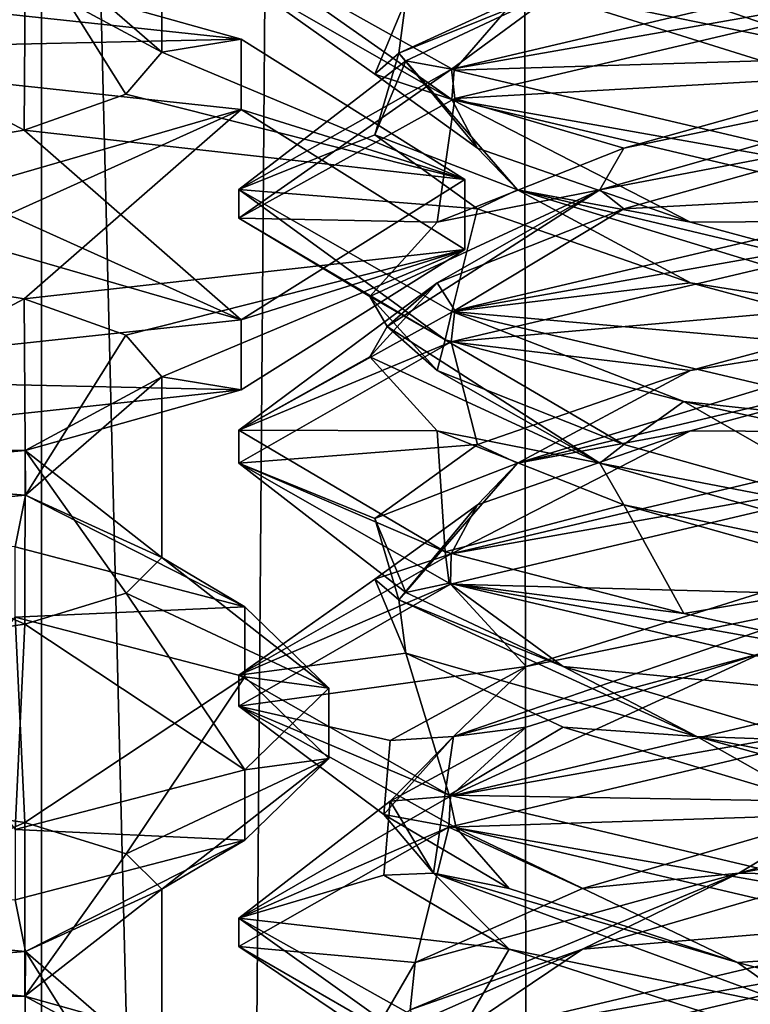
# Model space of a CAD drawing. Header units: millimetres. Extents: x -18.9 to 18.9, y -8.8 to 39.
# Tile 101 of 256: x 8 to 9.5, y 4.8 to 6.9. Entities that reach past the tile are written whole.
import ezdxf

# ---------------------------------------------------------------- set-up
doc = ezdxf.new("R2010")
doc.units = ezdxf.units.MM
doc.header["$LTSCALE"] = 41.718519
for name, color, linetype in [('1', 7, 'CONTINUOUS'), ('15', 7, 'CONTINUOUS'), ('1544', 7, 'CONTINUOUS'), ('1545', 7, 'CONTINUOUS'), ('1594', 7, 'CONTINUOUS'), ('1596', 7, 'CONTINUOUS'), ('1598', 7, 'CONTINUOUS'), ('1600', 7, 'CONTINUOUS'), ('1602', 7, 'CONTINUOUS'), ('1604', 7, 'CONTINUOUS'), ('1612', 7, 'CONTINUOUS'), ('1616', 7, 'CONTINUOUS'), ('1853', 7, 'CONTINUOUS'), ('1862', 7, 'CONTINUOUS'), ('1863', 7, 'CONTINUOUS'), ('1864', 7, 'CONTINUOUS'), ('1874', 7, 'CONTINUOUS'), ('1875', 7, 'CONTINUOUS'), ('1876', 7, 'CONTINUOUS'), ('1886', 7, 'CONTINUOUS'), ('1887', 7, 'CONTINUOUS'), ('1888', 7, 'CONTINUOUS'), ('1907', 7, 'CONTINUOUS'), ('1908', 7, 'CONTINUOUS'), ('1909', 7, 'CONTINUOUS'), ('7', 7, 'CONTINUOUS'), ('8', 7, 'CONTINUOUS')]:
    doc.layers.add(name, color=color, linetype=linetype)

msp = doc.modelspace()

# ---------------------------------------------------------------- linework, layer by layer
at = {"layer": '1', "color": 7, "linetype": 'Continuous'}
for points in [[(4.2931, 26.4, -16.8621), (9.0291, 26.4, -14.874), (6.4071, -3.5, -16.1774), (4.2931, 26.4, -16.8621)], [(6.4071, -3.5, -16.1774), (9.0291, 26.4, -14.874), (9.0598, -3.5, -14.8553), (6.4071, -3.5, -16.1774)], [(9.0291, 26.4, -14.874), (12.9799, 26.4, -11.588), (9.0598, -3.5, -14.8553), (9.0291, 26.4, -14.874)], [(9.0598, -3.5, -14.8553), (12.9799, 26.4, -11.588), (11.4495, -3.5, -13.1023), (9.0598, -3.5, -14.8553)]]:
    msp.add_3dface(points, dxfattribs=at)
at = {"layer": '15', "color": 7, "linetype": 'Continuous'}
for points in [[(9.3355, 27.7834, 14.6836), (10.7441, -3.5, 13.6867), (9.3538, 28.967, 14.672), (9.3355, 27.7834, 14.6836)], [(9.3538, 28.967, 14.672), (10.7441, -3.5, 13.6867), (10.0229, 28.967, 14.2233), (9.3538, 28.967, 14.672)], [(9.3172, 26.6, 14.6952), (10.7441, -3.5, 13.6867), (9.3355, 27.7834, 14.6836), (9.3172, 26.6, 14.6952)], [(9.1871, 26.4658, 14.7769), (10.7441, -3.5, 13.6867), (9.3172, 26.6, 14.6952), (9.1871, 26.4658, 14.7769)], [(9.1731, 26.4554, 14.7856), (10.7441, -3.5, 13.6867), (9.1871, 26.4658, 14.7769), (9.1731, 26.4554, 14.7856)], [(9.021, 26.4, 14.8789), (10.7441, -3.5, 13.6867), (9.1731, 26.4554, 14.7856), (9.021, 26.4, 14.8789)], [(5.9019, -3.5, 16.3685), (9.021, 26.4, 14.8789), (3.603, 26.4, 17.0228), (5.9019, -3.5, 16.3685)], [(5.9019, -3.5, 16.3685), (10.7441, -3.5, 13.6867), (9.021, 26.4, 14.8789), (5.9019, -3.5, 16.3685)]]:
    msp.add_3dface(points, dxfattribs=at)
at = {"layer": '1544', "color": 7, "linetype": 'Continuous'}
for points in [[(8.3, 7.1576, -12.2082), (8.3, 6.7849, -12.2082), (8.0178, 6.937, -12.8839), (8.3, 7.1576, -12.2082)], [(7.7083, 6.3265, -13.0881), (8.0161, 6.2761, -12.8856), (7.35, 5.9215, -13.1582), (7.7083, 6.3265, -13.0881)], [(7.35, 5.9215, -13.1582), (8.0161, 6.2761, -12.8856), (8.019, 5.8707, -12.8826), (7.35, 5.9215, -13.1582)], [(8.0161, 6.2761, -12.8856), (8.2256, 6.2014, -12.5768), (8.019, 5.8707, -12.8826), (8.0161, 6.2761, -12.8856)], [(8.2256, 6.2014, -12.5768), (8.3, 6.1151, -12.2082), (8.019, 5.8707, -12.8826), (8.2256, 6.2014, -12.5768)], [(8.3, 6.1151, -12.2082), (8.3, 5.7424, -12.2082), (8.019, 5.8707, -12.8826), (8.3, 6.1151, -12.2082)], [(7.35, 4.897, -13.1582), (7.7094, 5.2397, -13.0876), (8.0174, 5.1954, -12.8843), (7.35, 4.897, -13.1582)], [(8.0176, 4.837, -12.884), (7.35, 4.897, -13.1582), (8.0174, 5.1954, -12.8843), (8.0176, 4.837, -12.884)], [(8.0176, 4.837, -12.884), (8.0174, 5.1954, -12.8843), (8.2261, 5.131, -12.5756), (8.0176, 4.837, -12.884)], [(8.0176, 4.837, -12.884), (8.2261, 5.131, -12.5756), (8.3, 5.0576, -12.2082), (8.0176, 4.837, -12.884)], [(8.3, 4.6849, -12.2082), (8.0176, 4.837, -12.884), (8.3, 5.0576, -12.2082), (8.3, 4.6849, -12.2082)]]:
    msp.add_3dface(points, dxfattribs=at)
at = {"layer": '1545', "color": 7, "linetype": 'Continuous'}
for points in [[(8.3, 7.1576, -12.2082), (8.019, 7.0293, -11.5337), (8.3, 6.7849, -12.2082), (8.3, 7.1576, -12.2082)], [(8.019, 7.0293, -11.5337), (7.35, 6.9785, -11.2582), (8.0161, 6.6239, -11.5308), (8.019, 7.0293, -11.5337)], [(8.019, 7.0293, -11.5337), (8.0161, 6.6239, -11.5308), (8.2255, 6.6986, -11.8395), (8.019, 7.0293, -11.5337)], [(8.019, 7.0293, -11.5337), (8.2255, 6.6986, -11.8395), (8.3, 6.7849, -12.2082), (8.019, 7.0293, -11.5337)], [(7.35, 6.9785, -11.2582), (7.7082, 6.5735, -11.3283), (8.0161, 6.6239, -11.5308), (7.35, 6.9785, -11.2582)], [(8.3, 6.1151, -12.2082), (8.0178, 5.963, -11.5325), (8.3, 5.7424, -12.2082), (8.3, 6.1151, -12.2082)], [(8.0178, 5.963, -11.5325), (7.35, 5.903, -11.2582), (8.0174, 5.6046, -11.5321), (8.0178, 5.963, -11.5325)], [(8.0178, 5.963, -11.5325), (8.0174, 5.6046, -11.5321), (8.2261, 5.669, -11.8408), (8.0178, 5.963, -11.5325)], [(8.0178, 5.963, -11.5325), (8.2261, 5.669, -11.8408), (8.3, 5.7424, -12.2082), (8.0178, 5.963, -11.5325)], [(7.35, 5.903, -11.2582), (7.7093, 5.5603, -11.3288), (8.0174, 5.6046, -11.5321), (7.35, 5.903, -11.2582)], [(8.3, 4.6849, -12.2082), (8.3, 5.0576, -12.2082), (8.0185, 4.9292, -11.5332), (8.3, 4.6849, -12.2082)], [(7.35, 4.8785, -11.2582), (8.0159, 4.5239, -11.5306), (8.0185, 4.9292, -11.5332), (7.35, 4.8785, -11.2582)], [(8.0159, 4.5239, -11.5306), (8.2256, 4.5986, -11.8396), (8.0185, 4.9292, -11.5332), (8.0159, 4.5239, -11.5306)], [(8.2256, 4.5986, -11.8396), (8.3, 4.6849, -12.2082), (8.0185, 4.9292, -11.5332), (8.2256, 4.5986, -11.8396)], [(7.7081, 4.4735, -11.3283), (8.0159, 4.5239, -11.5306), (7.35, 4.8785, -11.2582), (7.7081, 4.4735, -11.3283)]]:
    msp.add_3dface(points, dxfattribs=at)
at = {"layer": '1594', "color": 7, "linetype": 'Continuous'}
for points in [[(7.9975, 5.764, -13.2716), (8.4715, 5.6408, -12.8139), (7.9975, 5.6191, -13.3106), (7.9975, 5.764, -13.2716)], [(8.4715, 5.6408, -12.8139), (8.4715, 5.4959, -12.8529), (7.9975, 5.6191, -13.3106), (8.4715, 5.6408, -12.8139)], [(8.4715, 5.6408, -12.8139), (8.645, 5.4724, -12.1887), (8.4715, 5.4959, -12.8529), (8.4715, 5.6408, -12.8139)], [(8.645, 5.4724, -12.1887), (8.645, 5.3276, -12.2277), (8.4715, 5.4959, -12.8529), (8.645, 5.4724, -12.1887)], [(8.645, 5.4724, -12.1887), (8.4715, 5.3041, -11.5635), (8.645, 5.3276, -12.2277), (8.645, 5.4724, -12.1887)], [(8.4715, 5.3041, -11.5635), (8.4715, 5.1592, -11.6025), (8.645, 5.3276, -12.2277), (8.4715, 5.3041, -11.5635)], [(8.4715, 5.3041, -11.5635), (7.9975, 5.1809, -11.1058), (8.4715, 5.1592, -11.6025), (8.4715, 5.3041, -11.5635)], [(7.9975, 5.1809, -11.1058), (7.9975, 5.036, -11.1448), (8.4715, 5.1592, -11.6025), (7.9975, 5.1809, -11.1058)]]:
    msp.add_3dface(points, dxfattribs=at)
at = {"layer": '1596', "color": 7, "linetype": 'Continuous'}
for points in [[(8.0174, 5.1954, -12.8843), (7.7094, 5.2397, -13.0876), (7.9975, 5.6191, -13.3106), (8.0174, 5.1954, -12.8843)], [(8.4715, 5.4959, -12.8529), (8.0174, 5.1954, -12.8843), (7.9975, 5.6191, -13.3106), (8.4715, 5.4959, -12.8529)], [(8.2261, 5.131, -12.5756), (8.0174, 5.1954, -12.8843), (8.4715, 5.4959, -12.8529), (8.2261, 5.131, -12.5756)], [(8.645, 5.3276, -12.2277), (8.2261, 5.131, -12.5756), (8.4715, 5.4959, -12.8529), (8.645, 5.3276, -12.2277)], [(8.3, 5.0576, -12.2082), (8.2261, 5.131, -12.5756), (8.645, 5.3276, -12.2277), (8.3, 5.0576, -12.2082)], [(8.4715, 5.1592, -11.6025), (8.3, 5.0576, -12.2082), (8.645, 5.3276, -12.2277), (8.4715, 5.1592, -11.6025)], [(7.9975, 5.036, -11.1448), (8.0185, 4.9292, -11.5332), (8.4715, 5.1592, -11.6025), (7.9975, 5.036, -11.1448)], [(8.0185, 4.9292, -11.5332), (8.3, 5.0576, -12.2082), (8.4715, 5.1592, -11.6025), (8.0185, 4.9292, -11.5332)], [(7.35, 4.9909, -10.9772), (8.0185, 4.9292, -11.5332), (7.9975, 5.036, -11.1448), (7.35, 4.9909, -10.9772)], [(7.35, 4.9909, -10.9772), (7.35, 4.8785, -11.2582), (8.0185, 4.9292, -11.5332), (7.35, 4.9909, -10.9772)]]:
    msp.add_3dface(points, dxfattribs=at)
at = {"layer": '1598', "color": 7, "linetype": 'Continuous'}
for points in [[(7.35, 5.8091, -13.4392), (7.35, 5.9215, -13.1582), (8.019, 5.8707, -12.8826), (7.35, 5.8091, -13.4392)], [(7.35, 5.8091, -13.4392), (8.019, 5.8707, -12.8826), (7.9975, 5.764, -13.2716), (7.35, 5.8091, -13.4392)], [(7.9975, 5.764, -13.2716), (8.019, 5.8707, -12.8826), (8.4715, 5.6408, -12.8139), (7.9975, 5.764, -13.2716)], [(8.019, 5.8707, -12.8826), (8.3, 5.7424, -12.2082), (8.4715, 5.6408, -12.8139), (8.019, 5.8707, -12.8826)], [(8.3, 5.7424, -12.2082), (8.2261, 5.669, -11.8408), (8.645, 5.4724, -12.1887), (8.3, 5.7424, -12.2082)], [(8.4715, 5.6408, -12.8139), (8.3, 5.7424, -12.2082), (8.645, 5.4724, -12.1887), (8.4715, 5.6408, -12.8139)], [(8.2261, 5.669, -11.8408), (8.0174, 5.6046, -11.5321), (8.4715, 5.3041, -11.5635), (8.2261, 5.669, -11.8408)], [(8.645, 5.4724, -12.1887), (8.2261, 5.669, -11.8408), (8.4715, 5.3041, -11.5635), (8.645, 5.4724, -12.1887)], [(8.0174, 5.6046, -11.5321), (7.7093, 5.5603, -11.3288), (7.9975, 5.1809, -11.1058), (8.0174, 5.6046, -11.5321)], [(8.4715, 5.3041, -11.5635), (8.0174, 5.6046, -11.5321), (7.9975, 5.1809, -11.1058), (8.4715, 5.3041, -11.5635)]]:
    msp.add_3dface(points, dxfattribs=at)
at = {"layer": '1600', "color": 7, "linetype": 'Continuous'}
for points in [[(7.35, 6.787, -13.7485), (7.35, 6.9319, -13.7095), (8.4637, 6.812, -13.2641), (7.35, 6.787, -13.7485)], [(7.35, 6.787, -13.7485), (8.4637, 6.812, -13.2641), (8.4637, 6.6671, -13.3031), (7.35, 6.787, -13.7485)], [(8.4637, 6.812, -13.2641), (8.925, 6.5224, -12.1887), (8.4637, 6.6671, -13.3031), (8.4637, 6.812, -13.2641)], [(8.925, 6.5224, -12.1887), (8.925, 6.3776, -12.2277), (8.4637, 6.6671, -13.3031), (8.925, 6.5224, -12.1887)], [(8.925, 6.5224, -12.1887), (8.4637, 6.2329, -11.1133), (8.925, 6.3776, -12.2277), (8.925, 6.5224, -12.1887)], [(8.4637, 6.2329, -11.1133), (8.4637, 6.088, -11.1523), (8.925, 6.3776, -12.2277), (8.4637, 6.2329, -11.1133)], [(8.4637, 6.2329, -11.1133), (7.35, 6.113, -10.6679), (8.4637, 6.088, -11.1523), (8.4637, 6.2329, -11.1133)], [(7.35, 6.113, -10.6679), (7.35, 5.9681, -10.7068), (8.4637, 6.088, -11.1523), (7.35, 6.113, -10.6679)]]:
    msp.add_3dface(points, dxfattribs=at)
at = {"layer": '1602', "color": 7, "linetype": 'Continuous'}
for points in [[(7.35, 6.3443, -13.1582), (7.35, 6.787, -13.7485), (8.4637, 6.6671, -13.3031), (7.35, 6.3443, -13.1582)], [(7.7083, 6.3265, -13.0881), (7.35, 6.3443, -13.1582), (8.4637, 6.6671, -13.3031), (7.7083, 6.3265, -13.0881)], [(8.0161, 6.2761, -12.8856), (7.7083, 6.3265, -13.0881), (8.4637, 6.6671, -13.3031), (8.0161, 6.2761, -12.8856)], [(8.925, 6.3776, -12.2277), (8.0161, 6.2761, -12.8856), (8.4637, 6.6671, -13.3031), (8.925, 6.3776, -12.2277)], [(8.2256, 6.2014, -12.5768), (8.0161, 6.2761, -12.8856), (8.925, 6.3776, -12.2277), (8.2256, 6.2014, -12.5768)], [(8.3, 6.1151, -12.2082), (8.2256, 6.2014, -12.5768), (8.925, 6.3776, -12.2277), (8.3, 6.1151, -12.2082)], [(8.4637, 6.088, -11.1523), (8.3, 6.1151, -12.2082), (8.925, 6.3776, -12.2277), (8.4637, 6.088, -11.1523)], [(8.0178, 5.963, -11.5325), (8.3, 6.1151, -12.2082), (8.4637, 6.088, -11.1523), (8.0178, 5.963, -11.5325)], [(7.35, 5.9681, -10.7068), (8.0178, 5.963, -11.5325), (8.4637, 6.088, -11.1523), (7.35, 5.9681, -10.7068)], [(7.35, 5.9681, -10.7068), (7.35, 5.903, -11.2582), (8.0178, 5.963, -11.5325), (7.35, 5.9681, -10.7068)]]:
    msp.add_3dface(points, dxfattribs=at)
at = {"layer": '1604', "color": 7, "linetype": 'Continuous'}
for points in [[(7.35, 6.9319, -13.7095), (8.0178, 6.937, -12.8839), (8.4637, 6.812, -13.2641), (7.35, 6.9319, -13.7095)], [(8.0178, 6.937, -12.8839), (8.3, 6.7849, -12.2082), (8.4637, 6.812, -13.2641), (8.0178, 6.937, -12.8839)], [(8.4637, 6.812, -13.2641), (8.3, 6.7849, -12.2082), (8.925, 6.5224, -12.1887), (8.4637, 6.812, -13.2641)], [(8.3, 6.7849, -12.2082), (8.2255, 6.6986, -11.8395), (8.925, 6.5224, -12.1887), (8.3, 6.7849, -12.2082)], [(8.2255, 6.6986, -11.8395), (8.0161, 6.6239, -11.5308), (8.925, 6.5224, -12.1887), (8.2255, 6.6986, -11.8395)], [(8.0161, 6.6239, -11.5308), (7.7082, 6.5735, -11.3283), (8.4637, 6.2329, -11.1133), (8.0161, 6.6239, -11.5308)], [(8.925, 6.5224, -12.1887), (8.0161, 6.6239, -11.5308), (8.4637, 6.2329, -11.1133), (8.925, 6.5224, -12.1887)], [(7.7082, 6.5735, -11.3283), (7.35, 6.5557, -11.2582), (8.4637, 6.2329, -11.1133), (7.7082, 6.5735, -11.3283)], [(7.35, 6.5557, -11.2582), (7.35, 6.113, -10.6679), (8.4637, 6.2329, -11.1133), (7.35, 6.5557, -11.2582)]]:
    msp.add_3dface(points, dxfattribs=at)
at = {"layer": '1612', "color": 7, "linetype": 'Continuous'}
msp.add_3dface([(8.4637, 4.712, -13.2641), (7.35, 4.687, -13.7485), (7.35, 4.8319, -13.7095), (8.4637, 4.712, -13.2641)], dxfattribs=at)
at = {"layer": '1616', "color": 7, "linetype": 'Continuous'}
for points in [[(8.0176, 4.837, -12.884), (7.35, 4.8319, -13.7095), (7.35, 4.897, -13.1582), (8.0176, 4.837, -12.884)], [(8.4637, 4.712, -13.2641), (7.35, 4.8319, -13.7095), (8.0176, 4.837, -12.884), (8.4637, 4.712, -13.2641)], [(8.3, 4.6849, -12.2082), (8.4637, 4.712, -13.2641), (8.0176, 4.837, -12.884), (8.3, 4.6849, -12.2082)]]:
    msp.add_3dface(points, dxfattribs=at)
at = {"layer": '1853', "color": 7, "linetype": 'Continuous'}
for points in [[(8.8987, 6.6873, 7.2948), (8.4586, 6.9395, 8.3659), (8.4587, 6.9968, 8.3413), (8.8987, 6.6873, 7.2948)], [(8.9036, 6.7483, 7.29), (8.8987, 6.6873, 7.2948), (8.4587, 6.9968, 8.3413), (8.9036, 6.7483, 7.29)], [(9.9586, 7, 9.8562), (8.8975, 6.7499, 9.4165), (9.9586, 6.9375, 9.8562), (9.9586, 7, 9.8562)], [(9.9586, 6.9375, 9.8562), (8.8975, 6.7499, 9.4165), (8.9045, 6.6895, 9.4234), (9.9586, 6.9375, 9.8562)], [(8.8975, 6.7499, 9.4165), (8.4586, 6.502, 8.3659), (8.4588, 6.4423, 8.3791), (8.8975, 6.7499, 9.4165)], [(8.9045, 6.6895, 9.4234), (8.8975, 6.7499, 9.4165), (8.4588, 6.4423, 8.3791), (8.9045, 6.6895, 9.4234)], [(9.9586, 6.5, 6.8562), (8.8987, 6.6873, 7.2948), (8.9036, 6.7483, 7.29), (9.9586, 6.5, 6.8562)], [(9.9586, 6.4375, 6.8562), (8.8987, 6.6873, 7.2948), (9.9586, 6.5, 6.8562), (9.9586, 6.4375, 6.8562)], [(8.4586, 6.502, 8.3659), (8.8987, 6.2498, 7.2948), (8.8847, 6.1915, 7.309), (8.4586, 6.502, 8.3659)], [(8.4588, 6.4423, 8.3791), (8.4586, 6.502, 8.3659), (8.8847, 6.1915, 7.309), (8.4588, 6.4423, 8.3791)], [(9.9586, 6.4375, 9.8562), (9.9586, 6.5, 9.8562), (8.9045, 6.252, 9.4234), (9.9586, 6.4375, 9.8562)], [(8.8968, 6.1872, 9.4158), (9.9586, 6.4375, 9.8562), (8.9045, 6.252, 9.4234), (8.8968, 6.1872, 9.4158)], [(8.4588, 6.0048, 8.3791), (8.8968, 6.1872, 9.4158), (8.9045, 6.252, 9.4234), (8.4588, 6.0048, 8.3791)], [(8.8847, 6.1915, 7.309), (8.8987, 6.2498, 7.2948), (9.3772, 6.0642, 6.9735), (8.8847, 6.1915, 7.309)], [(8.8987, 6.2498, 7.2948), (9.9586, 6, 6.8562), (9.3772, 6.0642, 6.9735), (8.8987, 6.2498, 7.2948)], [(8.4586, 5.9369, 8.3532), (8.8968, 6.1872, 9.4158), (8.4588, 6.0048, 8.3791), (8.4586, 5.9369, 8.3532)], [(9.9586, 6, 6.8562), (9.9586, 5.9375, 6.8562), (9.3772, 6.0642, 6.9735), (9.9586, 6, 6.8562)], [(8.8847, 5.754, 7.309), (8.4586, 5.9369, 8.3532), (8.4588, 6.0048, 8.3791), (8.8847, 5.754, 7.309)], [(9.9586, 5.9375, 9.8562), (9.9586, 6, 9.8562), (8.8968, 5.7497, 9.4158), (9.9586, 5.9375, 9.8562)], [(8.893, 5.689, 7.3005), (8.4586, 5.9369, 8.3532), (8.8847, 5.754, 7.309), (8.893, 5.689, 7.3005)], [(8.8959, 5.6869, 9.4149), (9.9586, 5.9375, 9.8562), (8.8968, 5.7497, 9.4158), (8.8959, 5.6869, 9.4149)], [(9.3772, 5.6267, 6.9735), (8.893, 5.689, 7.3005), (8.8847, 5.754, 7.309), (9.3772, 5.6267, 6.9735)], [(8.4586, 5.4994, 8.3532), (8.8959, 5.6869, 9.4149), (8.8968, 5.7497, 9.4158), (8.4586, 5.4994, 8.3532)], [(8.4586, 5.4353, 8.3457), (8.8959, 5.6869, 9.4149), (8.4586, 5.4994, 8.3532), (8.4586, 5.4353, 8.3457)], [(9.9586, 5.4375, 6.8562), (8.893, 5.689, 7.3005), (9.9586, 5.5, 6.8562), (9.9586, 5.4375, 6.8562)], [(9.9586, 5.5, 6.8562), (8.893, 5.689, 7.3005), (9.3772, 5.6267, 6.9735), (9.9586, 5.5, 6.8562)], [(8.893, 5.2515, 7.3005), (8.4586, 5.4353, 8.3457), (8.4586, 5.4994, 8.3532), (8.893, 5.2515, 7.3005)], [(9.9586, 5.4375, 9.8562), (9.9586, 5.5, 9.8562), (8.8959, 5.2494, 9.4149), (9.9586, 5.4375, 9.8562)], [(8.9077, 5.1846, 7.2859), (8.4586, 5.4353, 8.3457), (8.893, 5.2515, 7.3005), (8.9077, 5.1846, 7.2859)], [(8.8925, 5.1859, 9.4115), (9.9586, 5.4375, 9.8562), (8.8959, 5.2494, 9.4149), (8.8925, 5.1859, 9.4115)], [(8.4586, 4.9978, 8.3457), (8.8925, 5.1859, 9.4115), (8.8959, 5.2494, 9.4149), (8.4586, 4.9978, 8.3457)], [(9.9586, 5, 6.8562), (8.9077, 5.1846, 7.2859), (8.893, 5.2515, 7.3005), (9.9586, 5, 6.8562)], [(8.4586, 4.9394, 8.3652), (8.8925, 5.1859, 9.4115), (8.4586, 4.9978, 8.3457), (8.4586, 4.9394, 8.3652)], [(9.9586, 4.9375, 6.8562), (8.9077, 5.1846, 7.2859), (9.9586, 5, 6.8562), (9.9586, 4.9375, 6.8562)], [(9.9586, 5, 9.8562), (8.8925, 4.7484, 9.4115), (9.9586, 4.9375, 9.8562), (9.9586, 5, 9.8562)], [(8.8925, 4.6891, 7.3011), (8.4586, 4.9394, 8.3652), (8.4586, 4.9978, 8.3457), (8.8925, 4.6891, 7.3011)], [(8.9077, 4.7471, 7.2859), (8.8925, 4.6891, 7.3011), (8.4586, 4.9978, 8.3457), (8.9077, 4.7471, 7.2859)], [(9.9586, 4.9375, 9.8562), (8.8925, 4.7484, 9.4115), (8.9017, 4.6886, 9.4207), (9.9586, 4.9375, 9.8562)]]:
    msp.add_3dface(points, dxfattribs=at)
at = {"layer": '1862', "color": 7, "linetype": 'Continuous'}
for points in [[(8.8975, 6.7499, 9.4165), (9.9586, 7, 9.8562), (9.128, 6.9201, 9.2626), (8.8975, 6.7499, 9.4165)], [(8.8034, 6.7674, 8.7767), (8.8975, 6.7499, 9.4165), (9.128, 6.9201, 9.2626), (8.8034, 6.7674, 8.7767)], [(8.4586, 6.502, 8.3659), (8.8975, 6.7499, 9.4165), (8.8034, 6.7674, 8.7767), (8.4586, 6.502, 8.3659)], [(8.7397, 6.6146, 8.1958), (8.4586, 6.502, 8.3659), (8.8034, 6.7674, 8.7767), (8.7397, 6.6146, 8.1958)], [(8.9515, 6.4618, 7.6511), (8.4586, 6.502, 8.3659), (8.7397, 6.6146, 8.1958), (8.9515, 6.4618, 7.6511)], [(8.8987, 6.2498, 7.2948), (8.4586, 6.502, 8.3659), (8.9515, 6.4618, 7.6511), (8.8987, 6.2498, 7.2948)], [(9.3909, 6.309, 7.2658), (8.8987, 6.2498, 7.2948), (8.9515, 6.4618, 7.6511), (9.3909, 6.309, 7.2658)], [(9.9586, 6.1562, 7.1269), (8.8987, 6.2498, 7.2948), (9.3909, 6.309, 7.2658), (9.9586, 6.1562, 7.1269)], [(9.9586, 6, 6.8562), (8.8987, 6.2498, 7.2948), (9.9586, 6.1562, 7.1269), (9.9586, 6, 6.8562)], [(9.1684, 4.934, 9.298), (9.9586, 5, 9.8562), (9.6925, 5.0868, 9.5565), (9.1684, 4.934, 9.298)], [(8.8925, 4.7484, 9.4115), (9.9586, 5, 9.8562), (9.1684, 4.934, 9.298), (8.8925, 4.7484, 9.4115)], [(8.8228, 4.7812, 8.8267), (8.8925, 4.7484, 9.4115), (9.1684, 4.934, 9.298), (8.8228, 4.7812, 8.8267)]]:
    msp.add_3dface(points, dxfattribs=at)
at = {"layer": '1863', "color": 7, "linetype": 'Continuous'}
for points in [[(8.7894, 6.7829, 8.5949), (9.128, 6.9201, 9.2626), (9.404, 7.0649, 9.4128), (8.7894, 6.7829, 8.5949)], [(8.7894, 6.7829, 8.5949), (9.404, 7.0649, 9.4128), (8.8034, 6.8924, 8.7767), (8.7894, 6.7829, 8.5949)], [(8.8034, 6.7674, 8.7767), (9.128, 6.9201, 9.2626), (8.7894, 6.7829, 8.5949), (8.8034, 6.7674, 8.7767)], [(8.7397, 6.7396, 8.1958), (8.7894, 6.7829, 8.5949), (8.8034, 6.8924, 8.7767), (8.7397, 6.7396, 8.1958)], [(8.7397, 6.6146, 8.1958), (8.8034, 6.7674, 8.7767), (8.7894, 6.7829, 8.5949), (8.7397, 6.6146, 8.1958)], [(9.0343, 6.5008, 7.6016), (8.7397, 6.6146, 8.1958), (8.7894, 6.7829, 8.5949), (9.0343, 6.5008, 7.6016)], [(8.9515, 6.5868, 7.6511), (8.7894, 6.7829, 8.5949), (8.7397, 6.7396, 8.1958), (8.9515, 6.5868, 7.6511)], [(9.0343, 6.5008, 7.6016), (8.7894, 6.7829, 8.5949), (8.9515, 6.5868, 7.6511), (9.0343, 6.5008, 7.6016)], [(8.9515, 6.4618, 7.6511), (8.7397, 6.6146, 8.1958), (9.0343, 6.5008, 7.6016), (8.9515, 6.4618, 7.6511)], [(9.3909, 6.434, 7.2658), (9.0343, 6.5008, 7.6016), (8.9515, 6.5868, 7.6511), (9.3909, 6.434, 7.2658)], [(9.3909, 6.309, 7.2658), (8.9515, 6.4618, 7.6511), (9.0343, 6.5008, 7.6016), (9.3909, 6.309, 7.2658)], [(9.9586, 6.2188, 7.163), (9.3909, 6.309, 7.2658), (9.0343, 6.5008, 7.6016), (9.9586, 6.2188, 7.163)], [(9.9586, 6.2188, 7.163), (9.0343, 6.5008, 7.6016), (9.9586, 6.2812, 7.1269), (9.9586, 6.2188, 7.163)], [(9.9586, 6.2812, 7.1269), (9.0343, 6.5008, 7.6016), (9.3909, 6.434, 7.2658), (9.9586, 6.2812, 7.1269)], [(9.9586, 6.1562, 7.1269), (9.3909, 6.309, 7.2658), (9.9586, 6.2188, 7.163), (9.9586, 6.1562, 7.1269)], [(9.4909, 5.0905, 9.454), (10.2768, 5.2396, 9.5437), (10.5131, 5.3726, 9.4128), (9.4909, 5.0905, 9.454)], [(9.4909, 5.0905, 9.454), (10.5131, 5.3726, 9.4128), (9.6925, 5.2118, 9.5565), (9.4909, 5.0905, 9.454)], [(9.6925, 5.0868, 9.5565), (10.2768, 5.2396, 9.5437), (9.4909, 5.0905, 9.454), (9.6925, 5.0868, 9.5565)], [(9.1684, 5.059, 9.298), (9.4909, 5.0905, 9.454), (9.6925, 5.2118, 9.5565), (9.1684, 5.059, 9.298)], [(8.8124, 4.8085, 8.6882), (9.1684, 4.934, 9.298), (9.4909, 5.0905, 9.454), (8.8124, 4.8085, 8.6882)], [(8.8124, 4.8085, 8.6882), (9.4909, 5.0905, 9.454), (8.8228, 4.9062, 8.8267), (8.8124, 4.8085, 8.6882)], [(8.8228, 4.9062, 8.8267), (9.4909, 5.0905, 9.454), (9.1684, 5.059, 9.298), (8.8228, 4.9062, 8.8267)], [(9.1684, 4.934, 9.298), (9.6925, 5.0868, 9.5565), (9.4909, 5.0905, 9.454), (9.1684, 4.934, 9.298)], [(8.8228, 4.7812, 8.8267), (9.1684, 4.934, 9.298), (8.8124, 4.8085, 8.6882), (8.8228, 4.7812, 8.8267)], [(8.7339, 4.7535, 8.2491), (8.8124, 4.8085, 8.6882), (8.8228, 4.9062, 8.8267), (8.7339, 4.7535, 8.2491)]]:
    msp.add_3dface(points, dxfattribs=at)
at = {"layer": '1864', "color": 7, "linetype": 'Continuous'}
for points in [[(8.4586, 6.9395, 8.3659), (8.8987, 6.6873, 7.2948), (8.7397, 6.7396, 8.1958), (8.4586, 6.9395, 8.3659)], [(8.4586, 6.9395, 8.3659), (8.7397, 6.7396, 8.1958), (8.8034, 6.8924, 8.7767), (8.4586, 6.9395, 8.3659)], [(8.8987, 6.6873, 7.2948), (8.9515, 6.5868, 7.6511), (8.7397, 6.7396, 8.1958), (8.8987, 6.6873, 7.2948)], [(8.8987, 6.6873, 7.2948), (9.9586, 6.4375, 6.8562), (9.3909, 6.434, 7.2658), (8.8987, 6.6873, 7.2948)], [(8.8987, 6.6873, 7.2948), (9.3909, 6.434, 7.2658), (8.9515, 6.5868, 7.6511), (8.8987, 6.6873, 7.2948)], [(9.9586, 6.4375, 6.8562), (9.9586, 6.2812, 7.1269), (9.3909, 6.434, 7.2658), (9.9586, 6.4375, 6.8562)], [(9.9586, 5.4375, 9.8562), (8.8925, 5.1859, 9.4115), (9.6925, 5.2118, 9.5565), (9.9586, 5.4375, 9.8562)], [(8.8925, 5.1859, 9.4115), (9.1684, 5.059, 9.298), (9.6925, 5.2118, 9.5565), (8.8925, 5.1859, 9.4115)], [(8.8925, 5.1859, 9.4115), (8.4586, 4.9394, 8.3652), (8.8228, 4.9062, 8.8267), (8.8925, 5.1859, 9.4115)], [(8.8925, 5.1859, 9.4115), (8.8228, 4.9062, 8.8267), (9.1684, 5.059, 9.298), (8.8925, 5.1859, 9.4115)], [(8.4586, 4.9394, 8.3652), (8.8925, 4.6891, 7.3011), (8.7339, 4.7535, 8.2491), (8.4586, 4.9394, 8.3652)], [(8.4586, 4.9394, 8.3652), (8.7339, 4.7535, 8.2491), (8.8228, 4.9062, 8.8267), (8.4586, 4.9394, 8.3652)]]:
    msp.add_3dface(points, dxfattribs=at)
at = {"layer": '1874', "color": 7, "linetype": 'Continuous'}
for points in [[(8.9036, 6.7483, 7.29), (8.4587, 6.9968, 8.3413), (9.0522, 6.9201, 7.5257), (8.9036, 6.7483, 7.29)], [(9.5381, 6.7674, 7.201), (8.9036, 6.7483, 7.29), (9.0522, 6.9201, 7.5257), (9.5381, 6.7674, 7.201)], [(9.9586, 6.5, 6.8562), (8.9036, 6.7483, 7.29), (9.5381, 6.7674, 7.201), (9.9586, 6.5, 6.8562)], [(8.8959, 5.2494, 9.4149), (9.9586, 5.5, 9.8562), (9.5381, 5.5451, 9.5115), (8.8959, 5.2494, 9.4149)], [(9.0522, 5.3924, 9.1868), (8.8959, 5.2494, 9.4149), (9.5381, 5.5451, 9.5115), (9.0522, 5.3924, 9.1868)], [(8.7711, 5.2396, 8.6744), (8.8959, 5.2494, 9.4149), (9.0522, 5.3924, 9.1868), (8.7711, 5.2396, 8.6744)], [(8.4586, 4.9978, 8.3457), (8.8959, 5.2494, 9.4149), (8.7711, 5.2396, 8.6744), (8.4586, 4.9978, 8.3457)], [(8.7584, 5.0868, 8.0902), (8.4586, 4.9978, 8.3457), (8.7711, 5.2396, 8.6744), (8.7584, 5.0868, 8.0902)], [(9.0168, 4.934, 7.566), (8.4586, 4.9978, 8.3457), (8.7584, 5.0868, 8.0902), (9.0168, 4.934, 7.566)], [(8.9077, 4.7471, 7.2859), (8.4586, 4.9978, 8.3457), (9.0168, 4.934, 7.566), (8.9077, 4.7471, 7.2859)], [(9.4881, 4.7812, 7.2205), (8.9077, 4.7471, 7.2859), (9.0168, 4.934, 7.566), (9.4881, 4.7812, 7.2205)]]:
    msp.add_3dface(points, dxfattribs=at)
at = {"layer": '1875', "color": 7, "linetype": 'Continuous'}
for points in [[(9.7199, 6.7829, 7.1871), (9.0522, 6.9201, 7.5257), (8.902, 7.0649, 7.8017), (9.7199, 6.7829, 7.1871)], [(9.7199, 6.7829, 7.1871), (8.902, 7.0649, 7.8017), (9.5381, 6.8924, 7.201), (9.7199, 6.7829, 7.1871)], [(9.5381, 6.7674, 7.201), (9.0522, 6.9201, 7.5257), (9.7199, 6.7829, 7.1871), (9.5381, 6.7674, 7.201)], [(9.0522, 5.5174, 9.1868), (9.7199, 5.6546, 9.5254), (9.5381, 5.6701, 9.5115), (9.0522, 5.5174, 9.1868)], [(8.902, 5.3726, 8.9108), (9.5381, 5.5451, 9.5115), (9.7199, 5.6546, 9.5254), (8.902, 5.3726, 8.9108)], [(8.902, 5.3726, 8.9108), (9.7199, 5.6546, 9.5254), (9.0522, 5.5174, 9.1868), (8.902, 5.3726, 8.9108)], [(9.0522, 5.3924, 9.1868), (9.5381, 5.5451, 9.5115), (8.902, 5.3726, 8.9108), (9.0522, 5.3924, 9.1868)], [(8.7711, 5.3646, 8.6744), (8.902, 5.3726, 8.9108), (9.0522, 5.5174, 9.1868), (8.7711, 5.3646, 8.6744)], [(8.7711, 5.2396, 8.6744), (9.0522, 5.3924, 9.1868), (8.902, 5.3726, 8.9108), (8.7711, 5.2396, 8.6744)], [(8.8608, 5.0905, 7.8885), (8.902, 5.3726, 8.9108), (8.7584, 5.2118, 8.0902), (8.8608, 5.0905, 7.8885)], [(8.7584, 5.2118, 8.0902), (8.902, 5.3726, 8.9108), (8.7711, 5.3646, 8.6744), (8.7584, 5.2118, 8.0902)], [(8.8608, 5.0905, 7.8885), (8.7711, 5.2396, 8.6744), (8.902, 5.3726, 8.9108), (8.8608, 5.0905, 7.8885)], [(8.7584, 5.0868, 8.0902), (8.7711, 5.2396, 8.6744), (8.8608, 5.0905, 7.8885), (8.7584, 5.0868, 8.0902)], [(9.0168, 5.059, 7.566), (8.8608, 5.0905, 7.8885), (8.7584, 5.2118, 8.0902), (9.0168, 5.059, 7.566)], [(9.0168, 4.934, 7.566), (8.7584, 5.0868, 8.0902), (8.8608, 5.0905, 7.8885), (9.0168, 4.934, 7.566)], [(9.6266, 4.8085, 7.2101), (9.0168, 4.934, 7.566), (8.8608, 5.0905, 7.8885), (9.6266, 4.8085, 7.2101)], [(9.6266, 4.8085, 7.2101), (8.8608, 5.0905, 7.8885), (9.4881, 4.9062, 7.2205), (9.6266, 4.8085, 7.2101)], [(9.4881, 4.9062, 7.2205), (8.8608, 5.0905, 7.8885), (9.0168, 5.059, 7.566), (9.4881, 4.9062, 7.2205)], [(9.4881, 4.7812, 7.2205), (9.0168, 4.934, 7.566), (9.6266, 4.8085, 7.2101), (9.4881, 4.7812, 7.2205)], [(10.0657, 4.7535, 7.1315), (9.6266, 4.8085, 7.2101), (9.4881, 4.9062, 7.2205), (10.0657, 4.7535, 7.1315)]]:
    msp.add_3dface(points, dxfattribs=at)
at = {"layer": '1876', "color": 7, "linetype": 'Continuous'}
for points in [[(9.9586, 5.9375, 9.8562), (8.8959, 5.6869, 9.4149), (9.5381, 5.6701, 9.5115), (9.9586, 5.9375, 9.8562)], [(8.8959, 5.6869, 9.4149), (8.4586, 5.4353, 8.3457), (9.0522, 5.5174, 9.1868), (8.8959, 5.6869, 9.4149)], [(8.8959, 5.6869, 9.4149), (9.0522, 5.5174, 9.1868), (9.5381, 5.6701, 9.5115), (8.8959, 5.6869, 9.4149)], [(8.4586, 5.4353, 8.3457), (8.7711, 5.3646, 8.6744), (9.0522, 5.5174, 9.1868), (8.4586, 5.4353, 8.3457)], [(8.4586, 5.4353, 8.3457), (8.9077, 5.1846, 7.2859), (8.7584, 5.2118, 8.0902), (8.4586, 5.4353, 8.3457)], [(8.4586, 5.4353, 8.3457), (8.7584, 5.2118, 8.0902), (8.7711, 5.3646, 8.6744), (8.4586, 5.4353, 8.3457)], [(8.9077, 5.1846, 7.2859), (9.0168, 5.059, 7.566), (8.7584, 5.2118, 8.0902), (8.9077, 5.1846, 7.2859)], [(8.9077, 5.1846, 7.2859), (9.9586, 4.9375, 6.8562), (9.4881, 4.9062, 7.2205), (8.9077, 5.1846, 7.2859)], [(8.9077, 5.1846, 7.2859), (9.4881, 4.9062, 7.2205), (9.0168, 5.059, 7.566), (8.9077, 5.1846, 7.2859)], [(9.9586, 4.9375, 6.8562), (10.0657, 4.7535, 7.1315), (9.4881, 4.9062, 7.2205), (9.9586, 4.9375, 6.8562)]]:
    msp.add_3dface(points, dxfattribs=at)
at = {"layer": '1886', "color": 7, "linetype": 'Continuous'}
for points in [[(9.3909, 6.0035, 9.4467), (9.9586, 6, 9.8562), (9.9586, 6.1562, 9.5856), (9.3909, 6.0035, 9.4467)], [(8.8968, 5.7497, 9.4158), (9.9586, 6, 9.8562), (9.3909, 6.0035, 9.4467), (8.8968, 5.7497, 9.4158)], [(8.9515, 5.8507, 9.0614), (8.8968, 5.7497, 9.4158), (9.3909, 6.0035, 9.4467), (8.9515, 5.8507, 9.0614)], [(8.7397, 5.6979, 8.5167), (8.8968, 5.7497, 9.4158), (8.9515, 5.8507, 9.0614), (8.7397, 5.6979, 8.5167)], [(8.4586, 5.4994, 8.3532), (8.8968, 5.7497, 9.4158), (8.7397, 5.6979, 8.5167), (8.4586, 5.4994, 8.3532)], [(8.8034, 5.5451, 7.9358), (8.4586, 5.4994, 8.3532), (8.7397, 5.6979, 8.5167), (8.8034, 5.5451, 7.9358)], [(8.893, 5.2515, 7.3005), (8.4586, 5.4994, 8.3532), (8.8034, 5.5451, 7.9358), (8.893, 5.2515, 7.3005)], [(9.128, 5.3924, 7.4499), (8.893, 5.2515, 7.3005), (8.8034, 5.5451, 7.9358), (9.128, 5.3924, 7.4499)], [(9.6404, 5.2396, 7.1688), (8.893, 5.2515, 7.3005), (9.128, 5.3924, 7.4499), (9.6404, 5.2396, 7.1688)], [(9.9586, 5, 6.8562), (8.893, 5.2515, 7.3005), (9.6404, 5.2396, 7.1688), (9.9586, 5, 6.8562)]]:
    msp.add_3dface(points, dxfattribs=at)
at = {"layer": '1887', "color": 7, "linetype": 'Continuous'}
for points in [[(9.3909, 6.1285, 9.4467), (9.9586, 6.2188, 9.5495), (9.9586, 6.2812, 9.5856), (9.3909, 6.1285, 9.4467)], [(9.0343, 5.9367, 9.1109), (9.9586, 6.1562, 9.5856), (9.9586, 6.2188, 9.5495), (9.0343, 5.9367, 9.1109)], [(9.0343, 5.9367, 9.1109), (9.9586, 6.2188, 9.5495), (9.3909, 6.1285, 9.4467), (9.0343, 5.9367, 9.1109)], [(9.3909, 6.0035, 9.4467), (9.9586, 6.1562, 9.5856), (9.0343, 5.9367, 9.1109), (9.3909, 6.0035, 9.4467)], [(8.9515, 5.9757, 9.0614), (9.0343, 5.9367, 9.1109), (9.3909, 6.1285, 9.4467), (8.9515, 5.9757, 9.0614)], [(8.9515, 5.8507, 9.0614), (9.3909, 6.0035, 9.4467), (9.0343, 5.9367, 9.1109), (8.9515, 5.8507, 9.0614)], [(8.7397, 5.8229, 8.5167), (9.0343, 5.9367, 9.1109), (8.9515, 5.9757, 9.0614), (8.7397, 5.8229, 8.5167)], [(8.7894, 5.6546, 8.1176), (9.0343, 5.9367, 9.1109), (8.7397, 5.8229, 8.5167), (8.7894, 5.6546, 8.1176)], [(8.7894, 5.6546, 8.1176), (8.9515, 5.8507, 9.0614), (9.0343, 5.9367, 9.1109), (8.7894, 5.6546, 8.1176)], [(8.7397, 5.6979, 8.5167), (8.9515, 5.8507, 9.0614), (8.7894, 5.6546, 8.1176), (8.7397, 5.6979, 8.5167)], [(8.8034, 5.6701, 7.9358), (8.7894, 5.6546, 8.1176), (8.7397, 5.8229, 8.5167), (8.8034, 5.6701, 7.9358)], [(8.8034, 5.5451, 7.9358), (8.7397, 5.6979, 8.5167), (8.7894, 5.6546, 8.1176), (8.8034, 5.5451, 7.9358)], [(9.128, 5.5174, 7.4499), (8.7894, 5.6546, 8.1176), (8.8034, 5.6701, 7.9358), (9.128, 5.5174, 7.4499)], [(9.404, 5.3726, 7.2996), (8.8034, 5.5451, 7.9358), (8.7894, 5.6546, 8.1176), (9.404, 5.3726, 7.2996)], [(9.404, 5.3726, 7.2996), (8.7894, 5.6546, 8.1176), (9.128, 5.5174, 7.4499), (9.404, 5.3726, 7.2996)], [(9.128, 5.3924, 7.4499), (8.8034, 5.5451, 7.9358), (9.404, 5.3726, 7.2996), (9.128, 5.3924, 7.4499)], [(9.6404, 5.3646, 7.1688), (9.404, 5.3726, 7.2996), (9.128, 5.5174, 7.4499), (9.6404, 5.3646, 7.1688)], [(9.6404, 5.2396, 7.1688), (9.128, 5.3924, 7.4499), (9.404, 5.3726, 7.2996), (9.6404, 5.2396, 7.1688)], [(10.4263, 5.0905, 7.2584), (9.6404, 5.2396, 7.1688), (9.404, 5.3726, 7.2996), (10.4263, 5.0905, 7.2584)], [(10.4263, 5.0905, 7.2584), (9.404, 5.3726, 7.2996), (10.2247, 5.2118, 7.156), (10.4263, 5.0905, 7.2584)], [(10.2247, 5.2118, 7.156), (9.404, 5.3726, 7.2996), (9.6404, 5.3646, 7.1688), (10.2247, 5.2118, 7.156)]]:
    msp.add_3dface(points, dxfattribs=at)
at = {"layer": '1888', "color": 7, "linetype": 'Continuous'}
for points in [[(9.9586, 6.4375, 9.8562), (8.8968, 6.1872, 9.4158), (9.9586, 6.2812, 9.5856), (9.9586, 6.4375, 9.8562)], [(8.8968, 6.1872, 9.4158), (9.3909, 6.1285, 9.4467), (9.9586, 6.2812, 9.5856), (8.8968, 6.1872, 9.4158)], [(8.8968, 6.1872, 9.4158), (8.4586, 5.9369, 8.3532), (8.9515, 5.9757, 9.0614), (8.8968, 6.1872, 9.4158)], [(8.8968, 6.1872, 9.4158), (8.9515, 5.9757, 9.0614), (9.3909, 6.1285, 9.4467), (8.8968, 6.1872, 9.4158)], [(8.4586, 5.9369, 8.3532), (8.7397, 5.8229, 8.5167), (8.9515, 5.9757, 9.0614), (8.4586, 5.9369, 8.3532)], [(8.4586, 5.9369, 8.3532), (8.893, 5.689, 7.3005), (8.8034, 5.6701, 7.9358), (8.4586, 5.9369, 8.3532)], [(8.4586, 5.9369, 8.3532), (8.8034, 5.6701, 7.9358), (8.7397, 5.8229, 8.5167), (8.4586, 5.9369, 8.3532)], [(8.893, 5.689, 7.3005), (9.128, 5.5174, 7.4499), (8.8034, 5.6701, 7.9358), (8.893, 5.689, 7.3005)], [(8.893, 5.689, 7.3005), (9.9586, 5.4375, 6.8562), (9.128, 5.5174, 7.4499), (8.893, 5.689, 7.3005)], [(9.9586, 5.4375, 6.8562), (9.6404, 5.3646, 7.1688), (9.128, 5.5174, 7.4499), (9.9586, 5.4375, 6.8562)]]:
    msp.add_3dface(points, dxfattribs=at)
at = {"layer": '1907', "color": 7, "linetype": 'Continuous'}
for points in [[(9.2534, 6.4618, 9.3633), (9.9586, 6.5, 9.8562), (9.7981, 6.6146, 9.5751), (9.2534, 6.4618, 9.3633)], [(8.9045, 6.252, 9.4234), (9.9586, 6.5, 9.8562), (9.2534, 6.4618, 9.3633), (8.9045, 6.252, 9.4234)], [(8.8681, 6.309, 8.9239), (8.9045, 6.252, 9.4234), (9.2534, 6.4618, 9.3633), (8.8681, 6.309, 8.9239)], [(8.4588, 6.0048, 8.3791), (8.9045, 6.252, 9.4234), (8.8681, 6.309, 8.9239), (8.4588, 6.0048, 8.3791)], [(8.7292, 6.1562, 8.3562), (8.4588, 6.0048, 8.3791), (8.8681, 6.309, 8.9239), (8.7292, 6.1562, 8.3562)], [(8.8681, 6.0035, 7.7886), (8.4588, 6.0048, 8.3791), (8.7292, 6.1562, 8.3562), (8.8681, 6.0035, 7.7886)], [(8.8847, 5.754, 7.309), (8.4588, 6.0048, 8.3791), (8.8681, 6.0035, 7.7886), (8.8847, 5.754, 7.309)], [(9.2534, 5.8507, 7.3492), (8.8847, 5.754, 7.309), (8.8681, 6.0035, 7.7886), (9.2534, 5.8507, 7.3492)], [(9.3772, 5.6267, 6.9735), (8.8847, 5.754, 7.309), (9.2534, 5.8507, 7.3492), (9.3772, 5.6267, 6.9735)], [(9.7981, 5.6979, 7.1374), (9.3772, 5.6267, 6.9735), (9.2534, 5.8507, 7.3492), (9.7981, 5.6979, 7.1374)], [(9.9586, 5.5, 6.8562), (9.3772, 5.6267, 6.9735), (9.7981, 5.6979, 7.1374), (9.9586, 5.5, 6.8562)]]:
    msp.add_3dface(points, dxfattribs=at)
at = {"layer": '1908', "color": 7, "linetype": 'Continuous'}
for points in [[(9.2039, 6.5008, 9.2806), (9.7981, 6.6146, 9.5751), (10.1973, 6.7829, 9.5254), (9.2039, 6.5008, 9.2806)], [(9.2039, 6.5008, 9.2806), (10.1973, 6.7829, 9.5254), (9.2534, 6.5868, 9.3633), (9.2039, 6.5008, 9.2806)], [(9.2534, 6.5868, 9.3633), (10.1973, 6.7829, 9.5254), (9.7981, 6.7396, 9.5751), (9.2534, 6.5868, 9.3633)], [(9.2534, 6.4618, 9.3633), (9.7981, 6.6146, 9.5751), (9.2039, 6.5008, 9.2806), (9.2534, 6.4618, 9.3633)], [(8.8681, 6.434, 8.9239), (9.2039, 6.5008, 9.2806), (9.2534, 6.5868, 9.3633), (8.8681, 6.434, 8.9239)], [(8.7653, 6.2188, 8.3562), (9.2039, 6.5008, 9.2806), (8.7292, 6.2812, 8.3562), (8.7653, 6.2188, 8.3562)], [(8.7292, 6.2812, 8.3562), (9.2039, 6.5008, 9.2806), (8.8681, 6.434, 8.9239), (8.7292, 6.2812, 8.3562)], [(8.7653, 6.2188, 8.3562), (8.8681, 6.309, 8.9239), (9.2039, 6.5008, 9.2806), (8.7653, 6.2188, 8.3562)], [(8.8681, 6.309, 8.9239), (9.2534, 6.4618, 9.3633), (9.2039, 6.5008, 9.2806), (8.8681, 6.309, 8.9239)], [(8.7292, 6.1562, 8.3562), (8.8681, 6.309, 8.9239), (8.7653, 6.2188, 8.3562), (8.7292, 6.1562, 8.3562)], [(8.8681, 6.1285, 7.7886), (8.7653, 6.2188, 8.3562), (8.7292, 6.2812, 8.3562), (8.8681, 6.1285, 7.7886)], [(9.2039, 5.9367, 7.4319), (8.7292, 6.1562, 8.3562), (8.7653, 6.2188, 8.3562), (9.2039, 5.9367, 7.4319)], [(9.2039, 5.9367, 7.4319), (8.7653, 6.2188, 8.3562), (8.8681, 6.1285, 7.7886), (9.2039, 5.9367, 7.4319)], [(8.8681, 6.0035, 7.7886), (8.7292, 6.1562, 8.3562), (9.2039, 5.9367, 7.4319), (8.8681, 6.0035, 7.7886)], [(9.2534, 5.9757, 7.3492), (9.2039, 5.9367, 7.4319), (8.8681, 6.1285, 7.7886), (9.2534, 5.9757, 7.3492)], [(9.2534, 5.8507, 7.3492), (8.8681, 6.0035, 7.7886), (9.2039, 5.9367, 7.4319), (9.2534, 5.8507, 7.3492)], [(9.7981, 5.8229, 7.1374), (9.2039, 5.9367, 7.4319), (9.2534, 5.9757, 7.3492), (9.7981, 5.8229, 7.1374)], [(10.1973, 5.6546, 7.1871), (9.2534, 5.8507, 7.3492), (9.2039, 5.9367, 7.4319), (10.1973, 5.6546, 7.1871)], [(10.1973, 5.6546, 7.1871), (9.2039, 5.9367, 7.4319), (9.7981, 5.8229, 7.1374), (10.1973, 5.6546, 7.1871)], [(9.7981, 5.6979, 7.1374), (9.2534, 5.8507, 7.3492), (10.1973, 5.6546, 7.1871), (9.7981, 5.6979, 7.1374)]]:
    msp.add_3dface(points, dxfattribs=at)
at = {"layer": '1909', "color": 7, "linetype": 'Continuous'}
for points in [[(9.9586, 6.9375, 9.8562), (8.9045, 6.6895, 9.4234), (9.7981, 6.7396, 9.5751), (9.9586, 6.9375, 9.8562)], [(8.9045, 6.6895, 9.4234), (9.2534, 6.5868, 9.3633), (9.7981, 6.7396, 9.5751), (8.9045, 6.6895, 9.4234)], [(8.9045, 6.6895, 9.4234), (8.4588, 6.4423, 8.3791), (8.8681, 6.434, 8.9239), (8.9045, 6.6895, 9.4234)], [(8.9045, 6.6895, 9.4234), (8.8681, 6.434, 8.9239), (9.2534, 6.5868, 9.3633), (8.9045, 6.6895, 9.4234)], [(8.4588, 6.4423, 8.3791), (8.8847, 6.1915, 7.309), (8.7292, 6.2812, 8.3562), (8.4588, 6.4423, 8.3791)], [(8.4588, 6.4423, 8.3791), (8.7292, 6.2812, 8.3562), (8.8681, 6.434, 8.9239), (8.4588, 6.4423, 8.3791)], [(8.8847, 6.1915, 7.309), (8.8681, 6.1285, 7.7886), (8.7292, 6.2812, 8.3562), (8.8847, 6.1915, 7.309)], [(8.8847, 6.1915, 7.309), (9.2534, 5.9757, 7.3492), (8.8681, 6.1285, 7.7886), (8.8847, 6.1915, 7.309)], [(8.8847, 6.1915, 7.309), (9.3772, 6.0642, 6.9735), (9.2534, 5.9757, 7.3492), (8.8847, 6.1915, 7.309)], [(9.3772, 6.0642, 6.9735), (9.7981, 5.8229, 7.1374), (9.2534, 5.9757, 7.3492), (9.3772, 6.0642, 6.9735)], [(9.3772, 6.0642, 6.9735), (9.9586, 5.9375, 6.8562), (9.7981, 5.8229, 7.1374), (9.3772, 6.0642, 6.9735)], [(9.9586, 4.9375, 9.8562), (8.9017, 4.6886, 9.4207), (9.8514, 4.7535, 9.5809), (9.9586, 4.9375, 9.8562)]]:
    msp.add_3dface(points, dxfattribs=at)
at = {"layer": '7', "color": 7, "linetype": 'Continuous'}
for points in [[(8.432, -3.5, 5.9497), (7.5416, 32.4, 6.846), (7.3235, -3.5, 7.2708), (8.432, -3.5, 5.9497)], [(8.7092, 32.4, 5.7947), (7.5416, 32.4, 6.846), (8.432, -3.5, 5.9497), (8.7092, 32.4, 5.7947)], [(10.0975, -3.5, 5.5098), (8.7092, 32.4, 5.7947), (8.432, -3.5, 5.9497), (10.0975, -3.5, 5.5098)], [(10.2565, 32.4, 5.5219), (8.7092, 32.4, 5.7947), (10.0975, -3.5, 5.5098), (10.2565, 32.4, 5.5219)], [(7.7685, 29.2165, 10.18), (8.0516, 29.1905, 10.4742), (7.1795, -3.5, 8.9873), (7.7685, 29.2165, 10.18)], [(8.0516, 29.1905, 10.4742), (8.0516, -3.5, 10.4742), (7.1795, -3.5, 8.9873), (8.0516, 29.1905, 10.4742)]]:
    msp.add_3dface(points, dxfattribs=at)
at = {"layer": '8', "color": 7, "linetype": 'Continuous'}
for points in [[(8.0516, -3.5, 10.4742), (8.0516, 29.1905, 10.4742), (10.7699, -3.5, 12.9218), (8.0516, -3.5, 10.4742)], [(8.0516, 29.1905, 10.4742), (9.2835, 29.0956, 11.5834), (10.7699, -3.5, 12.9218), (8.0516, 29.1905, 10.4742)], [(10.7699, 28.9806, 12.9218), (10.7699, -3.5, 12.9218), (9.2835, 29.0956, 11.5834), (10.7699, 28.9806, 12.9218)]]:
    msp.add_3dface(points, dxfattribs=at)

doc.saveas('drawing.dxf')
